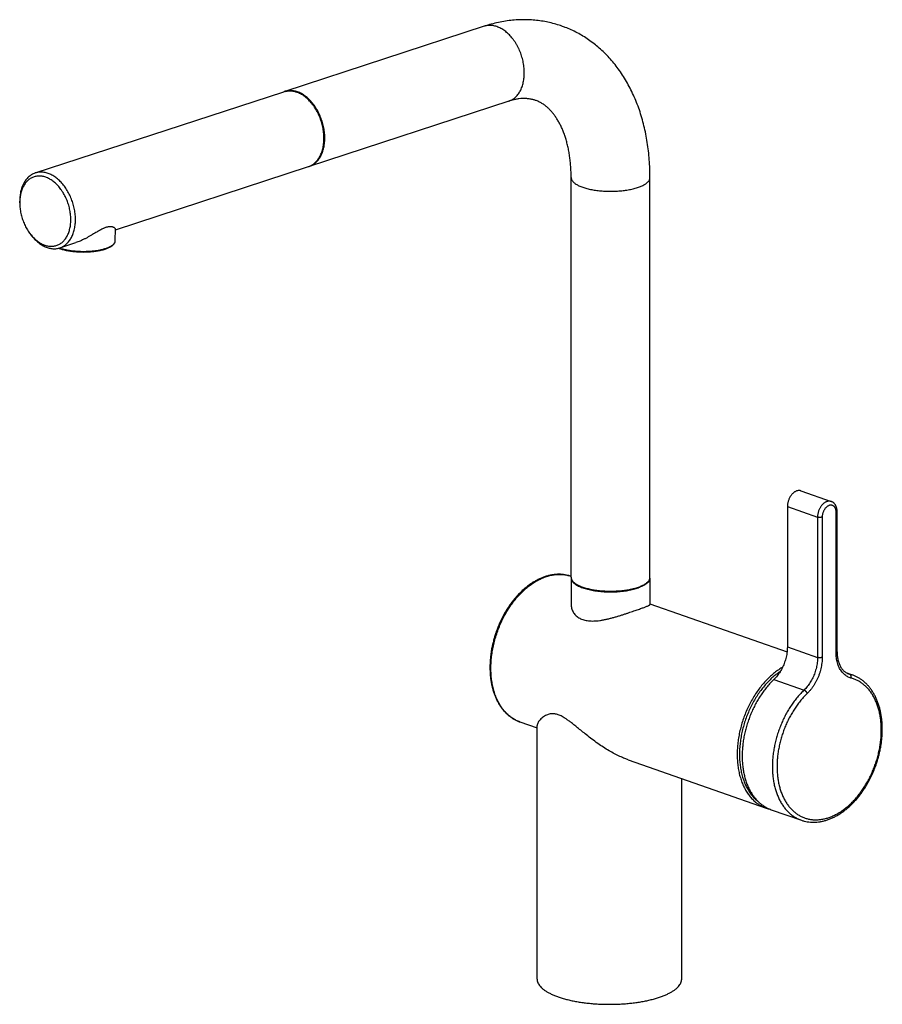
# Model space of a CAD drawing. Header units: millimetres. Extents: x 96 to 746, y 66 to 771.
# Tile 1 of 3: x 96 to 359, y 66 to 366. Entities that reach past the tile are written whole.
import ezdxf

# ---------------------------------------------------------------- set-up
doc = ezdxf.new("R2010")
doc.units = ezdxf.units.MM
doc.header["$LTSCALE"] = 65.395
doc.layers.get('0').update_dxf_attribs({"linetype": 'CONTINUOUS'})

msp = doc.modelspace()

# ---------------------------------------------------------------- linework, layer by layer
at = {"color": 7, "linetype": 'Continuous'}
for p, q in [((237.77, 363.81), (177.05, 343.95)), ((101.15, 319.12), (176.8, 343.87)), ((245.23, 341), (184.51, 321.14)), ((125.54, 301.85), (184.26, 321.06)), ((264.24, 195.97), (264.24, 317.74)), ((288.24, 195.97), (288.24, 317.74)), ((96.4, 310.02), (96.4, 310.49)), ((99.4, 300.84), (99.67, 300.47)), ((125.5, 298.51), (125.55, 302.01)), ((108.61, 296.31), (113.48, 297.9)), ((334.2, 222.29), (343.39, 219.07)), ((330.05, 217.53), (330.05, 174.8)), ((345.19, 173.31), (345.19, 216.04)), ((264.21, 196.28), (264.24, 196.27)), ((264.24, 195.73), (264.24, 187.69)), ((288.24, 195.73), (288.24, 187.69)), ((288.24, 187.86), (329.96, 173.25)), ((348.11, 166.84), (349.82, 166.24)), ((248.67, 151.92), (253.89, 150.1)), ((253.89, 73.62), (253.89, 150.79)), ((281.59, 140.39), (323.63, 125.67)), ((297.89, 73.62), (297.89, 134.69)), ((325.13, 125.2), (334.32, 121.98))]:
    msp.add_line(p, q, dxfattribs=at)
at = {"color": 9, "linetype": 'Continuous'}
for p, q in [((330.05, 217.53), (339.24, 214.31)), ((339.24, 214.31), (339.24, 171.58)), ((340.66, 214.31), (340.66, 171.58)), ((344.9, 173.06), (344.9, 215.79)), ((330.05, 174.8), (339.24, 171.58)), ((348.37, 166.71), (349.01, 166.49)), ((325.94, 164.85), (335.13, 161.63))]:
    msp.add_line(p, q, dxfattribs=at)
at = {"color": 7, "linetype": 'Continuous'}
for centre, radius, start, end in [((178.47, 338.76), 5.37, 105.3342, 108.1104), ((178.72, 338.85), 5.36, 108.111, 109.2688), ((182.6, 326.15), 5.36, 288.1108, 290.8933), ((182.84, 326.24), 5.37, 286.8715, 288.111), ((110.08, 310.03), 13.68, 178.0972, 180.0303), ((110.49, 308.96), 13.74, 216.1976, 218.1223), ((112.43, 307.22), 11.77, 249.2682, 250.7118), ((265.73, 195.97), 1.49, 180.0379, 188.9665), ((265.72, 195.73), 1.49, 175.7983, 180.0009), ((286.75, 195.97), 1.49, 351.0335, 359.9621), ((286.75, 195.73), 1.49, 359.9991, 4.2017), ((327.14, 135.7), 10.63, 250.7061, 256.8214)]:
    msp.add_arc(centre, radius, start, end, dxfattribs=at)
at = {"color": 9, "linetype": 'Continuous'}
for centre, radius, start, end in [((124.36, 298.52), 1.14, 355.6508, 359.2725), ((112.72, 308.58), 12.98, 251.2101, 251.4994), ((260.8, 186.54), 10.31, 74.2121, 74.6699), ((260.8, 186.53), 10.32, 70.6996, 74.2116), ((350.12, 170.75), 4.4, 250.702, 255.4117), ((346.41, 156.51), 10.31, 70.7027, 75.4128)]:
    msp.add_arc(centre, radius, start, end, dxfattribs=at)
at = {"color": 7, "linetype": 'Continuous'}
for points, knots in [([(261.38, 363.88), (261.11, 363.97), (260.21, 364.27), (258.66, 364.72), (256.7, 365.17), (254.7, 365.5), (252.67, 365.72), (250.61, 365.82), (248.52, 365.8), (246.4, 365.66), (244.26, 365.39), (242.1, 364.99), (239.93, 364.47), (238.49, 364.04), (237.77, 363.81)], [0, 0, 0, 0, 0.84424, 2.844513, 4.852587, 6.872782, 8.912473, 10.970454, 13.060328, 15.173343, 17.34061, 19.537389, 21.767105, 24.033425, 24.033425, 24.033425, 24.033425]), ([(288.24, 317.74), (288.24, 318.65), (288.21, 320.46), (288.06, 323.15), (287.8, 325.81), (287.45, 328.42), (286.99, 330.98), (286.43, 333.49), (285.78, 335.93), (285.03, 338.31), (284.18, 340.61), (283.24, 342.83), (282.21, 344.97), (281.09, 347.01), (279.9, 348.96), (278.62, 350.81), (277.27, 352.56), (275.85, 354.21), (274.37, 355.75), (272.82, 357.18), (271.22, 358.5), (269.57, 359.72), (267.86, 360.83), (266.11, 361.83), (264.31, 362.72), (262.72, 363.39), (261.74, 363.75), (261.38, 363.88)], [0, 0, 0, 0, 2.719319, 5.417078, 8.091417, 10.727519, 13.322191, 15.890353, 18.431471, 20.914968, 23.364362, 25.782787, 28.163339, 30.476035, 32.756876, 35.00755, 37.223373, 39.388163, 41.526376, 43.628441, 45.709177, 47.757874, 49.791006, 51.804856, 53.809699, 55.807871, 56.960106, 56.960106, 56.960106, 56.960106]), ([(180.93, 343.83), (180.73, 343.9), (180.33, 344.02), (179.73, 344.15), (179.13, 344.22), (178.53, 344.22), (177.95, 344.17), (177.46, 344.07), (177.16, 343.99), (177.05, 343.95)], [0, 0, 0, 0, 0.632491, 1.249212, 1.850679, 2.439726, 3.02075, 3.595601, 3.949764, 3.949764, 3.949764, 3.949764]), ([(177.05, 343.94), (177.11, 343.96), (177.34, 344.02), (177.77, 344.1), (178.34, 344.14), (178.92, 344.13), (179.5, 344.06), (180.1, 343.94), (180.49, 343.82), (180.68, 343.75)], [0, 0, 0, 0, 0.171056, 0.733097, 1.301797, 1.87911, 2.467667, 3.071053, 3.68982, 3.68982, 3.68982, 3.68982]), ([(184.51, 321.14), (184.64, 321.19), (184.95, 321.33), (185.41, 321.57), (185.88, 321.9), (186.33, 322.27), (186.75, 322.7), (187.14, 323.17), (187.5, 323.69), (187.82, 324.25), (188.1, 324.84), (188.35, 325.48), (188.57, 326.15), (188.74, 326.85), (188.87, 327.58), (188.96, 328.33), (189.01, 329.1), (189.02, 329.89), (188.99, 330.69), (188.92, 331.5), (188.81, 332.31), (188.65, 333.13), (188.46, 333.94), (188.23, 334.74), (187.96, 335.54), (187.66, 336.31), (187.32, 337.07), (186.94, 337.81), (186.54, 338.52), (186.11, 339.2), (185.65, 339.85), (185.16, 340.46), (184.66, 341.04), (184.13, 341.57), (183.58, 342.06), (183.02, 342.5), (182.45, 342.89), (181.87, 343.23), (181.28, 343.52), (180.88, 343.68), (180.68, 343.75)], [0, 0, 0, 0, 0.430153, 0.994483, 1.566908, 2.149345, 2.744059, 3.354598, 3.981357, 4.625964, 5.290198, 5.972908, 6.675299, 7.397208, 8.136436, 8.893839, 9.667613, 10.455054, 11.256649, 12.069329, 12.890451, 13.719975, 14.554003, 15.39047, 16.228586, 17.064106, 17.895963, 18.722435, 19.539568, 20.347208, 21.143025, 21.923874, 22.690292, 23.439864, 24.170696, 24.88386, 25.577422, 26.251132, 26.906562, 27.542804, 27.542804, 27.542804, 27.542804]), ([(184.51, 321.14), (184.58, 321.16), (184.83, 321.25), (185.25, 321.43), (185.75, 321.72), (186.23, 322.06), (186.69, 322.45), (187.11, 322.9), (187.5, 323.4), (187.85, 323.94), (188.17, 324.53), (188.45, 325.15), (188.69, 325.82), (188.89, 326.52), (189.05, 327.24), (189.17, 328), (189.24, 328.78), (189.27, 329.58), (189.26, 330.39), (189.21, 331.21), (189.11, 332.04), (188.97, 332.88), (188.79, 333.71), (188.57, 334.53), (188.31, 335.35), (188.01, 336.15), (187.67, 336.93), (187.3, 337.69), (186.89, 338.43), (186.46, 339.13), (185.99, 339.8), (185.5, 340.43), (184.99, 341.03), (184.45, 341.58), (183.89, 342.08), (183.32, 342.54), (182.74, 342.95), (182.14, 343.3), (181.54, 343.6), (181.13, 343.76), (180.93, 343.83)], [0, 0, 0, 0, 0.217945, 0.792303, 1.37138, 1.957799, 2.556631, 3.169489, 3.79743, 4.44433, 5.110681, 5.795717, 6.501852, 7.228677, 7.973868, 8.738372, 9.521392, 10.319492, 11.132145, 11.958709, 12.795047, 13.6393, 14.491271, 15.346511, 16.202185, 17.058534, 17.911242, 18.756904, 19.596121, 20.425152, 21.240456, 22.042929, 22.829819, 23.597928, 24.348436, 25.079988, 25.790221, 26.480696, 27.15184, 27.802599, 27.802599, 27.802599, 27.802599]), ([(253.44, 341.23), (253.16, 341.33), (252.51, 341.52), (251.51, 341.71), (250.45, 341.81), (249.4, 341.81), (248.36, 341.72), (247.33, 341.56), (246.28, 341.32), (245.58, 341.11), (245.23, 341)], [0, 0, 0, 0, 0.914308, 2.008174, 3.068749, 4.108878, 5.143929, 6.187298, 7.254314, 8.362151, 8.362151, 8.362151, 8.362151]), ([(264.24, 317.74), (264.24, 318.31), (264.22, 319.43), (264.13, 321.08), (263.99, 322.69), (263.8, 324.25), (263.55, 325.76), (263.25, 327.21), (262.9, 328.6), (262.51, 329.93), (262.07, 331.2), (261.6, 332.4), (261.09, 333.53), (260.53, 334.59), (259.95, 335.59), (259.33, 336.52), (258.67, 337.38), (257.98, 338.18), (257.23, 338.92), (256.43, 339.6), (255.57, 340.21), (254.63, 340.74), (253.91, 341.06), (253.5, 341.2), (253.44, 341.23)], [0, 0, 0, 0, 1.69761, 3.353734, 4.966457, 6.536453, 8.069567, 9.553277, 10.986054, 12.371325, 13.711035, 14.999995, 16.240109, 17.43859, 18.595172, 19.711003, 20.790006, 21.842058, 22.882006, 23.926975, 24.988086, 26.062885, 27.156122, 27.348145, 27.348145, 27.348145, 27.348145]), ([(101.15, 319.12), (101.11, 319.11), (100.89, 319.04), (100.51, 318.88), (100.01, 318.61), (99.53, 318.28), (99.09, 317.91), (98.67, 317.48), (98.28, 317.01), (97.92, 316.5), (97.6, 315.94), (97.31, 315.34), (97.06, 314.7), (96.85, 314.03), (96.68, 313.33), (96.55, 312.6), (96.45, 311.85), (96.41, 311.14), (96.4, 310.68), (96.4, 310.49)], [0, 0, 0, 0, 0.129248, 0.689605, 1.254697, 1.826674, 2.408966, 3.004372, 3.614131, 4.241293, 4.886054, 5.549753, 6.233143, 6.935142, 7.656928, 8.396609, 9.153709, 9.927455, 10.523965, 10.523965, 10.523965, 10.523965]), ([(104.31, 317.84), (104.13, 317.9), (103.76, 318.01), (103.21, 318.13), (102.66, 318.19), (102.12, 318.19), (101.59, 318.15), (101.07, 318.04), (100.56, 317.88), (100.08, 317.67), (99.62, 317.41), (99.18, 317.1), (98.76, 316.73), (98.38, 316.33), (98.02, 315.87), (97.7, 315.37), (97.41, 314.84), (97.15, 314.26), (96.93, 313.65), (96.74, 313.01), (96.6, 312.34), (96.49, 311.65), (96.43, 311.03), (96.41, 310.64), (96.41, 310.49)], [0, 0, 0, 0, 0.579974, 1.144957, 1.696072, 2.236761, 2.768672, 3.29562, 3.820587, 4.346408, 4.877295, 5.415218, 5.963956, 6.52548, 7.101538, 7.694603, 8.304599, 8.933455, 9.58067, 10.246139, 10.930155, 11.63065, 12.348062, 12.805648, 12.805648, 12.805648, 12.805648]), ([(105.03, 319.01), (104.84, 319.08), (104.45, 319.2), (103.86, 319.32), (103.27, 319.39), (102.69, 319.4), (102.12, 319.35), (101.61, 319.26), (101.29, 319.17), (101.15, 319.12)], [0, 0, 0, 0, 0.618819, 1.222006, 1.810579, 2.388119, 2.956321, 3.518804, 3.949843, 3.949843, 3.949843, 3.949843]), ([(108.61, 296.31), (108.66, 296.33), (108.87, 296.4), (109.26, 296.56), (109.76, 296.83), (110.23, 297.15), (110.68, 297.53), (111.1, 297.95), (111.49, 298.43), (111.85, 298.94), (112.17, 299.5), (112.46, 300.1), (112.71, 300.74), (112.92, 301.41), (113.09, 302.11), (113.22, 302.84), (113.31, 303.59), (113.37, 304.36), (113.38, 305.15), (113.34, 305.95), (113.27, 306.76), (113.16, 307.57), (113.01, 308.38), (112.81, 309.2), (112.58, 310), (112.31, 310.79), (112.01, 311.57), (111.67, 312.33), (111.3, 313.07), (110.89, 313.78), (110.46, 314.46), (110, 315.11), (109.51, 315.72), (109.01, 316.29), (108.48, 316.83), (107.93, 317.31), (107.37, 317.75), (106.8, 318.15), (106.22, 318.49), (105.63, 318.78), (105.23, 318.94), (105.03, 319.01)], [0, 0, 0, 0, 0.129248, 0.689605, 1.254697, 1.826674, 2.408966, 3.004372, 3.614131, 4.241293, 4.886054, 5.549753, 6.233143, 6.935142, 7.656928, 8.396609, 9.153709, 9.927455, 10.715091, 11.516659, 12.329014, 13.150637, 13.980025, 14.813584, 15.650884, 16.488334, 17.324046, 18.156446, 18.981864, 19.799944, 20.607389, 21.40258, 22.184482, 22.950103, 23.699723, 24.431128, 25.143656, 25.83749, 26.511212, 27.166424, 27.802759, 27.802759, 27.802759, 27.802759]), ([(104.04, 297.14), (104.22, 297.07), (104.59, 296.96), (105.14, 296.85), (105.69, 296.79), (106.24, 296.78), (106.77, 296.83), (107.29, 296.93), (107.79, 297.09), (108.27, 297.3), (108.74, 297.56), (109.18, 297.88), (109.59, 298.24), (109.98, 298.65), (110.33, 299.1), (110.66, 299.6), (110.95, 300.14), (111.21, 300.71), (111.43, 301.32), (111.61, 301.96), (111.76, 302.63), (111.86, 303.32), (111.93, 304.04), (111.96, 304.77), (111.95, 305.51), (111.9, 306.27), (111.81, 307.03), (111.68, 307.79), (111.52, 308.55), (111.31, 309.31), (111.07, 310.06), (110.8, 310.79), (110.49, 311.51), (110.15, 312.21), (109.78, 312.88), (109.38, 313.53), (108.95, 314.14), (108.5, 314.72), (108.03, 315.27), (107.54, 315.77), (107.03, 316.23), (106.51, 316.65), (105.97, 317.02), (105.43, 317.35), (104.88, 317.62), (104.5, 317.77), (104.31, 317.84)], [0, 0, 0, 0, 0.579974, 1.144957, 1.696072, 2.236761, 2.768672, 3.29562, 3.820587, 4.346408, 4.877295, 5.415218, 5.963956, 6.52548, 7.101538, 7.694603, 8.304599, 8.933455, 9.58067, 10.246139, 10.930155, 11.63065, 12.348062, 13.079935, 13.825158, 14.58247, 15.348776, 16.123726, 16.903784, 17.687649, 18.473157, 19.257087, 20.038826, 20.81462, 21.583545, 22.343226, 23.091105, 23.826794, 24.547188, 25.252241, 25.940196, 26.609909, 27.261833, 27.89449, 28.509329, 29.106079, 29.106079, 29.106079, 29.106079]), ([(96.4, 310.02), (96.4, 309.84), (96.41, 309.4), (96.45, 308.71), (96.54, 307.95), (96.67, 307.18), (96.84, 306.42), (97.04, 305.66), (97.28, 304.92), (97.55, 304.18), (97.86, 303.46), (98.2, 302.77), (98.57, 302.09), (98.97, 301.45), (99.26, 301.04), (99.4, 300.84)], [0, 0, 0, 0, 0.557916, 1.315228, 2.081534, 2.856484, 3.636542, 4.420407, 5.205915, 5.989845, 6.771584, 7.547378, 8.316303, 9.075984, 9.812544, 9.812544, 9.812544, 9.812544]), ([(99.67, 300.47), (99.71, 300.42), (99.9, 300.17), (100.25, 299.72), (100.76, 299.14), (101.29, 298.61), (101.83, 298.12), (102.39, 297.68), (102.97, 297.29), (103.55, 296.95), (104.14, 296.66), (104.54, 296.5), (104.74, 296.43)], [0, 0, 0, 0, 0.1741, 0.956002, 1.721623, 2.471244, 3.202648, 3.915177, 4.60901, 5.282732, 5.937944, 6.574241, 6.574241, 6.574241, 6.574241]), ([(99.68, 300.48), (99.74, 300.4), (99.95, 300.14), (100.32, 299.71), (100.81, 299.2), (101.32, 298.74), (101.85, 298.32), (102.38, 297.95), (102.93, 297.63), (103.48, 297.35), (103.85, 297.2), (104.04, 297.14)], [0, 0, 0, 0, 0.285519, 1.005913, 1.710966, 2.398921, 3.068634, 3.720558, 4.353215, 4.968054, 5.564804, 5.564804, 5.564804, 5.564804]), ([(125.55, 302.01), (125.55, 302.05), (125.52, 302.14), (125.43, 302.27), (125.29, 302.4), (125.1, 302.52), (124.87, 302.62), (124.61, 302.7), (124.34, 302.75), (124.05, 302.77), (123.75, 302.76), (123.45, 302.73), (123.14, 302.67), (122.81, 302.58), (122.48, 302.47), (122.12, 302.33), (121.74, 302.16), (121.33, 301.96), (120.88, 301.72), (120.38, 301.44), (119.82, 301.12), (119.21, 300.76), (118.55, 300.36), (117.83, 299.94), (117.09, 299.52), (116.32, 299.11), (115.56, 298.74), (114.82, 298.4), (114.13, 298.13), (113.68, 297.97), (113.47, 297.9)], [0, 0, 0, 0, 0.115219, 0.268909, 0.461486, 0.68905, 0.942046, 1.213076, 1.495692, 1.785364, 2.080972, 2.384271, 2.699913, 3.031798, 3.38406, 3.763827, 4.176972, 4.631152, 5.138039, 5.708048, 6.348588, 7.060651, 7.839938, 8.676791, 9.543715, 10.412715, 11.264419, 12.083688, 12.863437, 13.506727, 13.506727, 13.506727, 13.506727]), ([(108.54, 296.11), (108.72, 296.05), (109.09, 295.93), (109.67, 295.77), (110.28, 295.62), (110.91, 295.49), (111.56, 295.37), (112.24, 295.28), (112.93, 295.2), (113.64, 295.13), (114.35, 295.09), (115.08, 295.06), (115.8, 295.05), (116.52, 295.06), (117.24, 295.08), (117.95, 295.13), (118.64, 295.19), (119.32, 295.27), (119.98, 295.36), (120.62, 295.48), (121.23, 295.61), (121.81, 295.75), (122.36, 295.91), (122.87, 296.09), (123.35, 296.28), (123.78, 296.49), (124.18, 296.71), (124.53, 296.94), (124.83, 297.19), (125.07, 297.44), (125.26, 297.71), (125.4, 297.97), (125.48, 298.24), (125.5, 298.42), (125.5, 298.51)], [0, 0, 0, 0, 0.571427, 1.170138, 1.793904, 2.44032, 3.106952, 3.790946, 4.489369, 5.199174, 5.91722, 6.640238, 7.364947, 8.088064, 8.806292, 9.51638, 10.215182, 10.899642, 11.56678, 12.213817, 12.838243, 13.437753, 14.010252, 14.553975, 15.067702, 15.550511, 16.001806, 16.420976, 16.807879, 17.162159, 17.484789, 17.779008, 18.053944, 18.317657, 18.317657, 18.317657, 18.317657]), ([(104.74, 296.43), (104.93, 296.36), (105.32, 296.24), (105.91, 296.12), (106.5, 296.05), (107.08, 296.04), (107.65, 296.08), (108.16, 296.18), (108.48, 296.27), (108.61, 296.31)], [0, 0, 0, 0, 0.618859, 1.222046, 1.810619, 2.388159, 2.956361, 3.518845, 3.949883, 3.949883, 3.949883, 3.949883]), ([(334.2, 222.29), (334.11, 222.32), (333.92, 222.37), (333.63, 222.4), (333.33, 222.38), (333.03, 222.32), (332.72, 222.21), (332.41, 222.06), (332.11, 221.86), (331.82, 221.63), (331.55, 221.36), (331.28, 221.06), (331.04, 220.73), (330.82, 220.38), (330.62, 220), (330.45, 219.6), (330.31, 219.19), (330.19, 218.78), (330.11, 218.36), (330.06, 217.94), (330.05, 217.66), (330.05, 217.53)], [0, 0, 0, 0, 0.284522, 0.576096, 0.875522, 1.186716, 1.510777, 1.850756, 2.205936, 2.576987, 2.963177, 3.36206, 3.77356, 4.193562, 4.621203, 5.053002, 5.485737, 5.917946, 6.344903, 6.765918, 7.177026, 7.177026, 7.177026, 7.177026]), ([(345.19, 216.04), (345.19, 216.15), (345.18, 216.38), (345.15, 216.71), (345.09, 217.02), (345, 217.33), (344.89, 217.61), (344.76, 217.88), (344.61, 218.13), (344.44, 218.35), (344.26, 218.54), (344.06, 218.71), (343.85, 218.86), (343.63, 218.98), (343.47, 219.05), (343.39, 219.07)], [0, 0, 0, 0, 0.33737, 0.667918, 0.991508, 1.307543, 1.613888, 1.90998, 2.196535, 2.473616, 2.741151, 3.002557, 3.258315, 3.510856, 3.762061, 3.762061, 3.762061, 3.762061]), ([(264.21, 196.28), (263.92, 196.38), (263.33, 196.56), (262.42, 196.75), (261.48, 196.87), (260.53, 196.91), (259.56, 196.87), (258.58, 196.76), (257.6, 196.57), (256.6, 196.3), (255.61, 195.95), (254.62, 195.52), (253.63, 195.02), (252.65, 194.45), (251.69, 193.81), (250.74, 193.09), (249.82, 192.32), (248.92, 191.48), (248.04, 190.58), (247.2, 189.62), (246.38, 188.61), (245.61, 187.56), (244.86, 186.45), (244.16, 185.31), (243.51, 184.13), (242.89, 182.91), (242.33, 181.67), (241.81, 180.4), (241.34, 179.11), (240.92, 177.8), (240.55, 176.48), (240.24, 175.15), (239.98, 173.81), (239.78, 172.48), (239.64, 171.16), (239.55, 169.84), (239.53, 168.96), (239.53, 168.53)], [0, 0, 0, 0, 0.92276, 1.851751, 2.78981, 3.739755, 4.706711, 5.691125, 6.695387, 7.721785, 8.776061, 9.855453, 10.96028, 12.090872, 13.250098, 14.434045, 15.64196, 16.873542, 18.129214, 19.405183, 20.699853, 22.012299, 23.341079, 24.682884, 26.035598, 27.397581, 28.766455, 30.13944, 31.514187, 32.88822, 34.259223, 35.624883, 36.982889, 38.329863, 39.664621, 40.985335, 42.290119, 42.290119, 42.290119, 42.290119]), ([(264.24, 195.73), (264.24, 195.68), (264.25, 195.5), (264.32, 195.2), (264.49, 194.86), (264.74, 194.52), (265.07, 194.19), (265.47, 193.87), (265.94, 193.57), (266.49, 193.28), (267.1, 193.01), (267.77, 192.75), (268.5, 192.52), (269.28, 192.31), (270.11, 192.12), (270.98, 191.95), (271.89, 191.81), (272.82, 191.7), (273.78, 191.62), (274.76, 191.56), (275.74, 191.53), (276.73, 191.53), (277.72, 191.56), (278.7, 191.62), (279.66, 191.7), (280.59, 191.81), (281.5, 191.95), (282.37, 192.12), (283.2, 192.31), (283.98, 192.52), (284.48, 192.68), (284.72, 192.76)], [0, 0, 0, 0, 0.173967, 0.529673, 0.909176, 1.324688, 1.784721, 2.294524, 2.856787, 3.472268, 4.140268, 4.858962, 5.625635, 6.436859, 7.288616, 8.176404, 9.095322, 10.040138, 11.005362, 11.985304, 12.974132, 13.965931, 14.954759, 15.934701, 16.899925, 17.844741, 18.763658, 19.651447, 20.503204, 21.314428, 22.081101, 22.081101, 22.081101, 22.081101]), ([(264.26, 195.74), (264.26, 195.71), (264.28, 195.59), (264.36, 195.36), (264.51, 195.06), (264.73, 194.77), (265, 194.49), (265.33, 194.21), (265.72, 193.94), (266.15, 193.69), (266.64, 193.44), (267.18, 193.21), (267.56, 193.07), (267.75, 193)], [0, 0, 0, 0, 0.069711, 0.381353, 0.713584, 1.073555, 1.465819, 1.895147, 2.363529, 2.870668, 3.417745, 4.00436, 4.627686, 4.627686, 4.627686, 4.627686]), ([(267.75, 193), (267.96, 192.92), (268.39, 192.79), (269.06, 192.6), (269.76, 192.43), (270.5, 192.27), (271.26, 192.14), (272.05, 192.03), (272.86, 191.93), (273.69, 191.86), (274.53, 191.81), (275.38, 191.77), (276.24, 191.76), (277.09, 191.77), (277.95, 191.81), (278.79, 191.86), (279.62, 191.93), (280.43, 192.03), (281.22, 192.14), (281.98, 192.27), (282.72, 192.43), (283.42, 192.6), (284.09, 192.79), (284.72, 192.99), (285.3, 193.21), (285.84, 193.44), (286.33, 193.69), (286.76, 193.94), (287.15, 194.21), (287.48, 194.49), (287.75, 194.77), (287.97, 195.06), (288.12, 195.36), (288.2, 195.59), (288.22, 195.71), (288.22, 195.74)], [0, 0, 0, 0, 0.659084, 1.352783, 2.076823, 2.828612, 3.606987, 4.406812, 5.224209, 6.058175, 6.903216, 7.754512, 8.611184, 9.467856, 10.319152, 11.164194, 11.998159, 12.815556, 13.615381, 14.393756, 15.145545, 15.869585, 16.563285, 17.222369, 17.845695, 18.43231, 18.979387, 19.486526, 19.954908, 20.384236, 20.7765, 21.136471, 21.468702, 21.780344, 21.850055, 21.850055, 21.850055, 21.850055]), ([(288.24, 195.73), (288.24, 195.68), (288.23, 195.5), (288.16, 195.2), (287.99, 194.86), (287.74, 194.52), (287.41, 194.19), (287.01, 193.87), (286.54, 193.57), (285.99, 193.28), (285.38, 193.01), (284.95, 192.84), (284.72, 192.76)], [0, 0, 0, 0, 0.173967, 0.529673, 0.909176, 1.324688, 1.784721, 2.294524, 2.856787, 3.472268, 4.140268, 4.858962, 4.858962, 4.858962, 4.858962]), ([(264.24, 187.69), (264.24, 187.64), (264.24, 187.37), (264.3, 186.9), (264.45, 186.29), (264.68, 185.71), (264.99, 185.17), (265.37, 184.67), (265.81, 184.23), (266.3, 183.84), (266.85, 183.5), (267.44, 183.23), (268.09, 183), (268.78, 182.83), (269.52, 182.72), (270.31, 182.66), (271.15, 182.66), (272.04, 182.71), (272.98, 182.82), (273.95, 182.98), (274.95, 183.18), (275.96, 183.42), (276.98, 183.68), (277.98, 183.97), (278.97, 184.27), (279.92, 184.57), (280.83, 184.87), (281.7, 185.16), (282.52, 185.44), (283.3, 185.71), (284.03, 185.96), (284.5, 186.13), (284.72, 186.21)], [0, 0, 0, 0, 0.171521, 0.793594, 1.418513, 2.04271, 2.665144, 3.28586, 3.907352, 4.533917, 5.170321, 5.824194, 6.500942, 7.209616, 7.955499, 8.746251, 9.585844, 10.477029, 11.419205, 12.406833, 13.431013, 14.476806, 15.532566, 16.582147, 17.612169, 18.613222, 19.575918, 20.493076, 21.364924, 22.187602, 22.960619, 23.680176, 23.680176, 23.680176, 23.680176]), ([(284.72, 186.21), (284.93, 186.28), (285.34, 186.42), (285.91, 186.62), (286.44, 186.81), (286.9, 186.98), (287.3, 187.13), (287.64, 187.27), (287.9, 187.39), (288.09, 187.5), (288.21, 187.6), (288.24, 187.67), (288.24, 187.69)], [0, 0, 0, 0, 0.666422, 1.27935, 1.834422, 2.329619, 2.760736, 3.12539, 3.418547, 3.637222, 3.784416, 3.858119, 3.858119, 3.858119, 3.858119]), ([(330.05, 174.8), (330.05, 174.54), (330.03, 174.02), (329.96, 173.24), (329.85, 172.45), (329.69, 171.67), (329.48, 170.88), (329.23, 170.11), (328.94, 169.35), (328.61, 168.61), (328.25, 167.9), (327.85, 167.21), (327.41, 166.56), (326.95, 165.95), (326.46, 165.37), (326.12, 165.02), (325.94, 164.85)], [0, 0, 0, 0, 0.769421, 1.553952, 2.34858, 3.152797, 3.963472, 4.775541, 5.588884, 6.399147, 7.202047, 7.997567, 8.780914, 9.549318, 10.302628, 11.036479, 11.036479, 11.036479, 11.036479]), ([(345.19, 173.31), (345.19, 173.09), (345.2, 172.66), (345.25, 172.03), (345.34, 171.42), (345.46, 170.83), (345.6, 170.27), (345.78, 169.74), (345.99, 169.24), (346.23, 168.77), (346.5, 168.34), (346.79, 167.94), (347.11, 167.58), (347.46, 167.27), (347.84, 166.99), (348.24, 166.77), (348.52, 166.65), (348.67, 166.6)], [0, 0, 0, 0, 0.651809, 1.287235, 1.905492, 2.505011, 3.084973, 3.645811, 4.186898, 4.710219, 5.216163, 5.707248, 6.186102, 6.655547, 7.119398, 7.579353, 8.038697, 8.038697, 8.038697, 8.038697]), ([(239.53, 168.53), (239.53, 168.11), (239.55, 167.27), (239.63, 166.03), (239.77, 164.82), (239.97, 163.63), (240.22, 162.48), (240.52, 161.37), (240.88, 160.3), (241.29, 159.27), (241.75, 158.3), (242.26, 157.38), (242.82, 156.51), (243.42, 155.71), (244.06, 154.96), (244.75, 154.29), (245.47, 153.67), (246.22, 153.13), (247.01, 152.65), (247.83, 152.24), (248.39, 152.02), (248.67, 151.92)], [0, 0, 0, 0, 1.263206, 2.507279, 3.729445, 4.930002, 6.10662, 7.259762, 8.387414, 9.490356, 10.567419, 11.619714, 12.647129, 13.651137, 14.633017, 15.594636, 16.538765, 17.467774, 18.385805, 19.295799, 20.201832, 20.201832, 20.201832, 20.201832]), ([(334.32, 121.98), (334.61, 121.88), (335.21, 121.7), (336.13, 121.5), (337.07, 121.39), (338.04, 121.35), (339.01, 121.39), (340, 121.51), (341, 121.71), (342.01, 121.99), (343.01, 122.35), (344.01, 122.79), (345.01, 123.31), (345.99, 123.9), (346.97, 124.56), (347.92, 125.29), (348.85, 126.08), (349.76, 126.94), (350.63, 127.86), (351.48, 128.84), (352.29, 129.87), (353.07, 130.95), (353.81, 132.08), (354.5, 133.24), (355.16, 134.45), (355.76, 135.68), (356.32, 136.95), (356.83, 138.24), (357.29, 139.55), (357.69, 140.88), (358.05, 142.21), (358.34, 143.56), (358.58, 144.91), (358.76, 146.25), (358.88, 147.59), (358.95, 148.91), (358.95, 150.22), (358.9, 151.51), (358.78, 152.78), (358.61, 154.01), (358.38, 155.21), (358.09, 156.37), (357.74, 157.49), (357.34, 158.56), (356.88, 159.58), (356.37, 160.54), (355.81, 161.45), (355.2, 162.29), (354.55, 163.07), (353.85, 163.78), (353.12, 164.42), (352.34, 164.99), (351.53, 165.49), (350.7, 165.91), (350.12, 166.14), (349.82, 166.24)], [0, 0, 0, 0, 0.932754, 1.870961, 2.817926, 3.778423, 4.754309, 5.748628, 6.76673, 7.808189, 8.874062, 9.968313, 11.088558, 12.234823, 13.409658, 14.609632, 15.834199, 17.084206, 18.356115, 19.648867, 20.961904, 22.291825, 23.637091, 24.99608, 26.365651, 27.743796, 29.128255, 30.51621, 31.905217, 33.292821, 34.676578, 36.053648, 37.421837, 38.779117, 40.122305, 41.449908, 42.760346, 44.05017, 45.318995, 46.565718, 47.786752, 48.98315, 50.154325, 51.296827, 52.413408, 53.504025, 54.566473, 55.604723, 56.619877, 57.611626, 58.585333, 59.544074, 60.489754, 61.42718, 62.359708, 62.359708, 62.359708, 62.359708]), ([(325.94, 164.85), (325.58, 164.51), (324.88, 163.79), (323.88, 162.65), (322.92, 161.43), (322.02, 160.15), (321.16, 158.8), (320.37, 157.39), (319.63, 155.94), (318.97, 154.44), (318.37, 152.91), (317.84, 151.35), (317.38, 149.77), (317, 148.18), (316.7, 146.58), (316.48, 144.99), (316.34, 143.41), (316.29, 141.85), (316.31, 140.31), (316.41, 138.82), (316.6, 137.36), (316.87, 135.95), (317.21, 134.59), (317.63, 133.3), (318.13, 132.08), (318.7, 130.93), (319.35, 129.87), (320.05, 128.89), (320.83, 128), (321.66, 127.2), (322.55, 126.51), (323.49, 125.92), (324.36, 125.49), (324.91, 125.27), (325.13, 125.2)], [0, 0, 0, 0, 1.484669, 3.00268, 4.549395, 6.123993, 7.719982, 9.336156, 10.966168, 12.606818, 14.253703, 15.900842, 17.546078, 19.182011, 20.807139, 22.414696, 24.002211, 25.565389, 27.099791, 28.604186, 30.073362, 31.507765, 32.903357, 34.260881, 35.579223, 36.858489, 38.10128, 39.307908, 40.483659, 41.630512, 42.755047, 43.861972, 44.95762, 45.64892, 45.64892, 45.64892, 45.64892]), ([(281.6, 140.39), (281.27, 140.51), (280.41, 140.83), (279.02, 141.42), (277.42, 142.22), (275.75, 143.15), (274.04, 144.21), (272.3, 145.39), (270.57, 146.66), (268.96, 147.92), (267.51, 149.08), (266.26, 150.11), (265.15, 151.01), (264.17, 151.78), (263.3, 152.43), (262.53, 152.97), (261.84, 153.4), (261.21, 153.74), (260.63, 154), (260.07, 154.2), (259.53, 154.33), (258.99, 154.41), (258.43, 154.42), (257.86, 154.36), (257.28, 154.22), (256.7, 153.99), (256.12, 153.69), (255.55, 153.3), (255.02, 152.84), (254.54, 152.32), (254.18, 151.79), (253.95, 151.29), (253.89, 150.95), (253.89, 150.8), (253.89, 150.79)], [0, 0, 0, 0, 1.06541, 2.736753, 4.5272, 6.437803, 8.457242, 10.572119, 12.758105, 14.876199, 16.716688, 18.325889, 19.745978, 20.987901, 22.066046, 23.00039, 23.808936, 24.514489, 25.143907, 25.721647, 26.273324, 26.816765, 27.367516, 27.935933, 28.528788, 29.152497, 29.807693, 30.489565, 31.199682, 31.929047, 32.585281, 33.128204, 33.570112, 33.592584, 33.592584, 33.592584, 33.592584]), ([(253.89, 73.62), (253.89, 73.53), (253.9, 73.23), (254.01, 72.74), (254.26, 72.17), (254.64, 71.6), (255.13, 71.05), (255.73, 70.51), (256.45, 70), (257.28, 69.5), (258.2, 69.03), (259.23, 68.58), (260.35, 68.16), (261.55, 67.77), (262.84, 67.41), (264.2, 67.09), (265.62, 66.8), (267.1, 66.55), (268.63, 66.34), (270.2, 66.17), (271.8, 66.04), (273.43, 65.96), (275.06, 65.92), (276.71, 65.92), (278.35, 65.96), (279.97, 66.04), (281.57, 66.17), (283.14, 66.34), (284.67, 66.55), (286.15, 66.8), (287.57, 67.09), (288.93, 67.41), (290.22, 67.77), (291.04, 68.04), (291.44, 68.17)], [0, 0, 0, 0, 0.288579, 0.875967, 1.496408, 2.166713, 2.900586, 3.705966, 4.588772, 5.550721, 6.592746, 7.712977, 8.909082, 10.177207, 11.512592, 12.910313, 14.363693, 15.867217, 17.412739, 18.99442, 20.603056, 22.232642, 23.873333, 25.519053, 27.159743, 28.789329, 30.397965, 31.979646, 33.525168, 35.028693, 36.482072, 37.879794, 39.215178, 40.483304, 40.483304, 40.483304, 40.483304]), ([(291.44, 68.17), (291.82, 68.31), (292.54, 68.58), (293.57, 69.03), (294.5, 69.5), (295.32, 70), (296.04, 70.51), (296.65, 71.05), (297.14, 71.6), (297.51, 72.17), (297.76, 72.74), (297.87, 73.23), (297.89, 73.53), (297.89, 73.62)], [0, 0, 0, 0, 1.196105, 2.316336, 3.358361, 4.32031, 5.203116, 6.008495, 6.742369, 7.412673, 8.033115, 8.620503, 8.909082, 8.909082, 8.909082, 8.909082])]:
    msp.add_open_spline(points, degree=3, knots=knots, dxfattribs=at)
at = {"color": 9, "linetype": 'Continuous'}
for points, knots in [([(241.65, 363.69), (241.45, 363.76), (241.05, 363.89), (240.45, 364.01), (239.85, 364.08), (239.26, 364.08), (238.68, 364.03), (238.18, 363.93), (237.88, 363.85), (237.77, 363.81)], [0, 0, 0, 0, 0.632817, 1.248958, 1.850524, 2.440075, 3.020582, 3.595345, 3.949783, 3.949783, 3.949783, 3.949783]), ([(245.23, 341), (245.3, 341.02), (245.55, 341.11), (245.97, 341.29), (246.48, 341.58), (246.96, 341.92), (247.41, 342.32), (247.83, 342.76), (248.22, 343.26), (248.57, 343.8), (248.89, 344.39), (249.17, 345.01), (249.41, 345.68), (249.61, 346.38), (249.77, 347.11), (249.89, 347.86), (249.96, 348.64), (249.99, 349.44), (249.98, 350.25), (249.93, 351.07), (249.83, 351.9), (249.69, 352.74), (249.51, 353.57), (249.29, 354.39), (249.03, 355.21), (248.73, 356.01), (248.39, 356.79), (248.02, 357.55), (247.61, 358.29), (247.18, 358.99), (246.71, 359.66), (246.22, 360.3), (245.71, 360.89), (245.17, 361.44), (244.62, 361.95), (244.04, 362.4), (243.46, 362.81), (242.87, 363.16), (242.26, 363.46), (241.85, 363.62), (241.65, 363.69)], [0, 0, 0, 0, 0.21829, 0.792199, 1.371032, 1.958151, 2.556613, 3.169082, 3.797772, 4.444409, 5.110235, 5.79601, 6.502042, 7.22822, 7.974046, 8.738677, 9.520961, 10.319473, 11.132555, 11.958344, 12.79481, 13.639788, 14.491005, 15.34611, 16.202709, 17.058388, 17.910743, 18.757413, 19.596103, 20.424619, 21.240896, 22.043029, 22.829308, 23.598249, 24.348633, 25.079539, 25.790385, 26.480962, 27.151477, 27.802581, 27.802581, 27.802581, 27.802581]), ([(264.24, 317.74), (264.24, 317.64), (264.26, 317.44), (264.36, 317.14), (264.51, 316.84), (264.73, 316.55), (265, 316.26), (265.33, 315.98), (265.72, 315.72), (266.15, 315.46), (266.64, 315.21), (267.18, 314.98), (267.56, 314.84), (267.75, 314.77)], [0, 0, 0, 0, 0.301357, 0.61337, 0.945472, 1.305154, 1.697838, 2.127114, 2.595075, 3.102642, 3.649818, 4.235881, 4.859523, 4.859523, 4.859523, 4.859523]), ([(267.75, 314.77), (267.96, 314.7), (268.39, 314.56), (269.06, 314.37), (269.76, 314.2), (270.5, 314.05), (271.26, 313.92), (272.05, 313.8), (272.86, 313.71), (273.69, 313.63), (274.53, 313.58), (275.38, 313.55), (276.24, 313.54), (277.09, 313.55), (277.95, 313.58), (278.79, 313.63), (279.62, 313.71), (280.43, 313.8), (281.22, 313.92), (281.98, 314.05), (282.72, 314.2), (283.42, 314.37), (284.09, 314.56), (284.72, 314.76), (285.3, 314.98), (285.84, 315.21), (286.33, 315.46), (286.76, 315.72), (287.15, 315.98), (287.48, 316.26), (287.75, 316.55), (287.97, 316.84), (288.12, 317.14), (288.22, 317.44), (288.24, 317.64), (288.24, 317.74)], [0, 0, 0, 0, 0.659437, 1.352487, 2.076631, 2.829069, 3.606757, 4.406451, 5.224733, 6.058049, 6.902736, 7.755047, 8.611184, 9.467321, 10.319633, 11.164319, 11.997636, 12.815918, 13.615611, 14.3933, 15.145737, 15.869882, 16.562931, 17.222369, 17.846011, 18.432073, 18.979249, 19.486817, 19.954778, 20.384053, 20.776738, 21.136419, 21.468521, 21.780535, 22.081892, 22.081892, 22.081892, 22.081892]), ([(108.6, 296.27), (108.72, 296.23), (109.03, 296.13), (109.54, 295.98), (110.14, 295.84), (110.77, 295.71), (111.43, 295.59), (112.1, 295.49), (112.8, 295.41), (113.51, 295.34), (114.23, 295.29), (114.95, 295.26), (115.68, 295.25), (116.41, 295.25), (117.13, 295.28), (117.85, 295.32), (118.55, 295.37), (119.24, 295.45), (119.9, 295.54), (120.55, 295.65), (121.16, 295.78), (121.75, 295.92), (122.3, 296.07), (122.82, 296.24), (123.29, 296.42), (123.73, 296.61), (124.12, 296.82), (124.47, 297.03), (124.77, 297.25), (125.02, 297.48), (125.22, 297.72), (125.37, 297.96), (125.46, 298.2), (125.49, 298.36), (125.5, 298.43)], [0, 0, 0, 0, 0.384441, 0.976717, 1.596168, 2.240223, 2.906099, 3.590834, 4.291319, 5.004322, 5.726522, 6.454528, 7.184907, 7.914211, 8.638996, 9.355855, 10.061436, 10.75247, 11.425799, 12.078403, 12.707427, 13.310216, 13.884353, 14.427696, 14.938438, 15.415166, 15.856955, 16.263478, 16.635178, 16.973488, 17.281133, 17.56248, 17.823858, 18.048439, 18.048439, 18.048439, 18.048439]), ([(343.39, 219.07), (343.3, 219.1), (343.12, 219.15), (342.83, 219.18), (342.52, 219.16), (342.22, 219.1), (341.91, 218.99), (341.61, 218.84), (341.31, 218.65), (341.02, 218.41), (340.74, 218.15), (340.48, 217.84), (340.23, 217.51), (340.01, 217.16), (339.81, 216.78), (339.64, 216.38), (339.5, 215.97), (339.39, 215.56), (339.3, 215.14), (339.25, 214.72), (339.24, 214.44), (339.24, 214.31)], [0, 0, 0, 0, 0.284462, 0.576024, 0.875633, 1.186496, 1.510989, 1.85061, 2.206004, 2.577046, 2.962935, 3.362304, 3.773317, 4.193769, 4.621168, 5.052827, 5.485939, 5.917656, 6.345169, 6.765788, 7.177017, 7.177017, 7.177017, 7.177017]), ([(344.9, 215.79), (344.9, 215.9), (344.89, 216.11), (344.85, 216.41), (344.78, 216.7), (344.68, 216.97), (344.56, 217.21), (344.41, 217.43), (344.24, 217.61), (344.05, 217.75), (343.84, 217.86), (343.62, 217.93), (343.39, 217.96), (343.14, 217.95), (342.9, 217.9), (342.65, 217.82), (342.4, 217.69), (342.16, 217.53), (341.93, 217.34), (341.71, 217.11), (341.5, 216.86), (341.32, 216.58), (341.15, 216.29), (341, 215.97), (340.88, 215.65), (340.78, 215.31), (340.71, 214.97), (340.67, 214.64), (340.66, 214.42), (340.66, 214.31)], [0, 0, 0, 0, 0.317455, 0.62635, 0.92391, 1.208069, 1.478123, 1.735339, 1.981729, 2.21968, 2.452414, 2.683832, 2.917951, 3.158454, 3.40843, 3.670157, 3.945042, 4.233631, 4.535697, 4.850343, 5.176203, 5.5115, 5.853884, 6.200681, 6.549742, 6.898919, 7.244629, 7.582877, 7.910083, 7.910083, 7.910083, 7.910083]), ([(344.9, 215.79), (344.93, 215.8), (344.99, 215.83), (345.07, 215.87), (345.13, 215.91), (345.17, 215.96), (345.19, 216.01), (345.19, 216.03), (345.19, 216.04)], [0, 0, 0, 0, 0.100777, 0.1886244, 0.2633163, 0.325881, 0.3793454, 0.4044519, 0.4044519, 0.4044519, 0.4044519]), ([(340.66, 214.31), (340.62, 214.3), (340.55, 214.27), (340.43, 214.25), (340.3, 214.23), (340.16, 214.21), (340.02, 214.21), (339.88, 214.21), (339.74, 214.21), (339.6, 214.23), (339.47, 214.25), (339.35, 214.27), (339.28, 214.3), (339.24, 214.31)], [0, 0, 0, 0, 0.112685, 0.235716, 0.36715, 0.504771, 0.646176, 0.788854, 0.930259, 1.06788, 1.199314, 1.322345, 1.43503, 1.43503, 1.43503, 1.43503]), ([(239.82, 168.28), (239.82, 168.88), (239.86, 170.08), (240.02, 171.9), (240.29, 173.73), (240.66, 175.56), (241.14, 177.38), (241.71, 179.18), (242.38, 180.95), (243.14, 182.67), (243.98, 184.34), (244.91, 185.95), (245.91, 187.47), (246.98, 188.91), (248.11, 190.25), (249.29, 191.49), (250.52, 192.62), (251.79, 193.63), (253.09, 194.51), (254.41, 195.26), (255.75, 195.87), (257.09, 196.35), (258.43, 196.67), (259.75, 196.85), (261.06, 196.89), (262.32, 196.77), (263.13, 196.6), (263.53, 196.49)], [0, 0, 0, 0, 1.790895, 3.614259, 5.464295, 7.334772, 9.219144, 11.110647, 13.00241, 14.887561, 16.759328, 18.611142, 20.436743, 22.230299, 23.98651, 25.700729, 27.369092, 28.988652, 30.557506, 32.07494, 33.541569, 34.959458, 36.33222, 37.66506, 38.96474, 40.239433, 41.458125, 41.458125, 41.458125, 41.458125]), ([(339.24, 171.58), (339.24, 171.32), (339.23, 170.8), (339.16, 170.02), (339.04, 169.24), (338.88, 168.45), (338.67, 167.67), (338.42, 166.89), (338.13, 166.13), (337.8, 165.39), (337.44, 164.68), (337.04, 163.99), (336.6, 163.34), (336.14, 162.73), (335.65, 162.15), (335.31, 161.8), (335.13, 161.63)], [0, 0, 0, 0, 0.769731, 1.553532, 2.348856, 3.152969, 3.962997, 4.775973, 5.588884, 6.398719, 7.202514, 7.997399, 8.780647, 9.549722, 10.302332, 11.036479, 11.036479, 11.036479, 11.036479]), ([(340.66, 171.58), (340.66, 171.3), (340.64, 170.73), (340.56, 169.87), (340.43, 169.01), (340.26, 168.14), (340.03, 167.28), (339.76, 166.42), (339.44, 165.59), (339.07, 164.77), (338.67, 163.99), (338.23, 163.23), (337.75, 162.51), (337.24, 161.84), (336.71, 161.21), (336.33, 160.82), (336.13, 160.63)], [0, 0, 0, 0, 0.841409, 1.702417, 2.578558, 3.464956, 4.357046, 5.252164, 6.147748, 7.039939, 7.924936, 8.800323, 9.663676, 10.510853, 11.337576, 12.140128, 12.140128, 12.140128, 12.140128]), ([(340.66, 171.58), (340.62, 171.56), (340.55, 171.54), (340.43, 171.51), (340.3, 171.49), (340.16, 171.48), (340.02, 171.47), (339.88, 171.47), (339.74, 171.48), (339.6, 171.49), (339.47, 171.51), (339.35, 171.54), (339.28, 171.56), (339.24, 171.58)], [0, 0, 0, 0, 0.112685, 0.235716, 0.36715, 0.504771, 0.646176, 0.788854, 0.930259, 1.06788, 1.199314, 1.322345, 1.43503, 1.43503, 1.43503, 1.43503]), ([(344.9, 173.06), (344.93, 173.07), (344.99, 173.1), (345.07, 173.14), (345.13, 173.18), (345.17, 173.23), (345.19, 173.28), (345.19, 173.3), (345.19, 173.31)], [0, 0, 0, 0, 0.100777, 0.1886244, 0.2633163, 0.325881, 0.3793454, 0.4044519, 0.4044519, 0.4044519, 0.4044519]), ([(349.42, 165.29), (349.23, 165.34), (348.86, 165.46), (348.32, 165.71), (347.8, 166.03), (347.33, 166.42), (346.88, 166.87), (346.48, 167.38), (346.11, 167.94), (345.8, 168.55), (345.52, 169.21), (345.3, 169.92), (345.12, 170.66), (344.99, 171.44), (344.92, 172.24), (344.9, 172.79), (344.9, 173.06)], [0, 0, 0, 0, 0.588959, 1.182464, 1.78417, 2.397401, 3.025268, 3.671578, 4.339537, 5.030633, 5.745536, 6.485222, 7.249975, 8.037765, 8.845387, 9.669064, 9.669064, 9.669064, 9.669064]), ([(248.67, 151.92), (248.49, 151.98), (247.92, 152.2), (246.98, 152.66), (245.91, 153.35), (244.91, 154.18), (243.98, 155.14), (243.13, 156.22), (242.37, 157.42), (241.7, 158.72), (241.13, 160.13), (240.66, 161.62), (240.28, 163.19), (240.02, 164.84), (239.86, 166.54), (239.82, 167.7), (239.82, 168.28)], [0, 0, 0, 0, 0.579324, 1.837575, 3.110738, 4.408213, 5.738275, 7.107798, 8.522108, 9.984938, 11.498469, 13.063421, 14.679179, 16.343926, 18.054785, 19.807957, 19.807957, 19.807957, 19.807957]), ([(328.57, 168.55), (328.4, 168.46), (327.79, 168.09), (326.75, 167.38), (325.48, 166.37), (324.25, 165.25), (323.06, 164.01), (321.93, 162.66), (320.86, 161.22), (319.86, 159.7), (318.94, 158.09), (318.09, 156.42), (317.33, 154.7), (316.66, 152.93), (316.09, 151.13), (315.62, 149.31), (315.24, 147.48), (314.98, 145.65), (314.81, 143.83), (314.78, 142.63), (314.78, 142.03)], [0, 0, 0, 0, 0.586153, 2.155009, 3.77457, 5.442935, 7.157156, 8.913369, 10.706927, 12.532531, 14.384346, 16.256115, 18.141269, 20.033033, 21.924539, 23.808913, 25.679387, 27.529414, 29.352771, 31.143656, 31.143656, 31.143656, 31.143656]), ([(327.89, 167.31), (327.67, 167.15), (327.01, 166.69), (325.96, 165.85), (324.75, 164.75), (323.59, 163.54), (322.49, 162.22), (321.44, 160.81), (320.46, 159.32), (319.56, 157.75), (318.73, 156.12), (317.98, 154.43), (317.33, 152.7), (316.77, 150.93), (316.31, 149.15), (315.94, 147.36), (315.68, 145.57), (315.52, 143.79), (315.48, 142.61), (315.48, 142.03)], [0, 0, 0, 0, 0.818409, 2.403752, 4.036913, 5.714968, 7.43412, 9.18983, 10.976912, 12.789646, 14.621908, 16.467265, 18.319088, 20.170598, 22.015229, 23.84605, 25.657031, 27.441395, 29.189859, 29.189859, 29.189859, 29.189859]), ([(349.42, 165.29), (349.44, 165.33), (349.46, 165.43), (349.48, 165.57), (349.48, 165.71), (349.47, 165.84), (349.45, 165.97), (349.41, 166.09), (349.35, 166.21), (349.28, 166.3), (349.2, 166.38), (349.11, 166.45), (349.05, 166.48), (349.01, 166.49)], [0, 0, 0, 0, 0.142675, 0.284626, 0.424617, 0.561523, 0.694401, 0.822564, 0.945651, 1.063692, 1.177155, 1.286963, 1.394437, 1.394437, 1.394437, 1.394437]), ([(349.79, 127.45), (350.13, 127.79), (350.79, 128.5), (351.74, 129.62), (352.63, 130.81), (353.49, 132.07), (354.28, 133.38), (355.02, 134.74), (355.71, 136.16), (356.32, 137.6), (356.87, 139.08), (357.35, 140.59), (357.76, 142.11), (358.09, 143.64), (358.35, 145.16), (358.54, 146.69), (358.64, 148.2), (358.66, 149.68), (358.61, 151.14), (358.48, 152.57), (358.27, 153.95), (357.99, 155.28), (357.63, 156.55), (357.19, 157.76), (356.69, 158.91), (356.11, 159.98), (355.47, 160.97), (354.77, 161.87), (354, 162.69), (353.18, 163.41), (352.31, 164.04), (351.39, 164.57), (350.43, 164.99), (349.76, 165.2), (349.42, 165.29)], [0, 0, 0, 0, 1.435259, 2.900985, 4.394219, 5.911636, 7.449597, 9.004209, 10.571378, 12.146861, 13.726319, 15.305368, 16.879627, 18.444771, 19.996582, 21.530998, 23.044171, 24.532516, 25.992769, 27.422051, 28.817922, 30.178449, 31.502273, 32.788678, 34.037656, 35.249971, 36.427217, 37.571862, 38.687249, 39.777672, 40.848034, 41.904207, 42.952432, 43.997764, 43.997764, 43.997764, 43.997764]), ([(335.13, 161.63), (334.78, 161.29), (334.09, 160.58), (333.1, 159.46), (332.15, 158.26), (331.25, 156.99), (330.4, 155.66), (329.61, 154.27), (328.88, 152.84), (328.22, 151.36), (327.62, 149.85), (327.09, 148.31), (326.63, 146.75), (326.24, 145.18), (325.94, 143.6), (325.71, 142.03), (325.55, 140.46), (325.48, 138.91), (325.49, 137.39), (325.58, 135.9), (325.75, 134.45), (325.99, 133.05), (326.31, 131.7), (326.71, 130.4), (327.19, 129.18), (327.73, 128.02), (328.35, 126.95), (329.03, 125.95), (329.77, 125.04), (330.58, 124.23), (331.44, 123.51), (332.35, 122.89), (333.31, 122.37), (333.98, 122.1), (334.32, 121.98)], [0, 0, 0, 0, 1.467588, 2.967214, 4.496065, 6.050939, 7.628301, 9.224343, 10.835029, 12.456155, 14.083402, 15.712379, 17.338676, 18.957913, 20.565791, 22.158137, 23.730965, 25.280516, 26.803325, 28.296267, 29.756622, 31.182134, 32.571073, 33.922307, 35.235362, 36.510493, 37.748739, 38.951982, 40.122973, 41.265346, 42.383581, 43.482936, 44.569312, 45.648811, 45.648811, 45.648811, 45.648811]), ([(336.13, 160.63), (335.79, 160.31), (335.12, 159.62), (334.16, 158.53), (333.25, 157.36), (332.38, 156.13), (331.56, 154.84), (330.8, 153.49), (330.09, 152.09), (329.45, 150.66), (328.88, 149.19), (328.37, 147.69), (327.94, 146.18), (327.58, 144.65), (327.29, 143.12), (327.08, 141.6), (326.95, 140.08), (326.89, 138.58), (326.92, 137.11), (327.02, 135.68), (327.2, 134.28), (327.46, 132.93), (327.79, 131.63), (328.2, 130.4), (328.68, 129.23), (329.23, 128.13), (329.84, 127.11), (330.53, 126.18), (331.27, 125.33), (332.07, 124.57), (332.92, 123.91), (333.83, 123.34), (334.77, 122.88), (335.76, 122.52), (336.79, 122.27), (337.84, 122.13), (338.91, 122.1), (340.01, 122.17), (341.12, 122.35), (342.24, 122.64), (343.35, 123.03), (344.47, 123.53), (345.58, 124.13), (346.67, 124.82), (347.74, 125.61), (348.79, 126.49), (349.46, 127.12), (349.79, 127.45)], [0, 0, 0, 0, 1.42185, 2.876968, 4.360584, 5.869568, 7.400519, 8.949484, 10.512538, 12.085474, 13.663986, 15.243694, 16.820208, 18.38918, 19.946347, 21.487584, 23.008957, 24.506778, 25.977661, 27.418578, 28.82692, 30.200563, 31.537931, 32.838062, 34.100682, 35.326265, 36.516099, 37.672328, 38.797981, 39.89697, 40.974041, 42.03468, 43.084962, 44.131348, 45.180449, 46.238771, 47.312475, 48.407164, 49.527726, 50.678227, 51.861855, 53.080914, 54.336839, 55.630248, 56.960994, 58.328236, 59.730503, 59.730503, 59.730503, 59.730503]), ([(336.13, 160.63), (336.12, 160.67), (336.09, 160.75), (336.02, 160.86), (335.95, 160.97), (335.86, 161.08), (335.77, 161.19), (335.67, 161.29), (335.56, 161.38), (335.45, 161.46), (335.35, 161.53), (335.24, 161.59), (335.17, 161.62), (335.13, 161.63)], [0, 0, 0, 0, 0.119487, 0.247551, 0.382421, 0.522069, 0.664294, 0.806812, 0.947327, 1.08361, 1.213581, 1.335395, 1.447546, 1.447546, 1.447546, 1.447546]), ([(314.78, 142.03), (314.78, 141.45), (314.81, 140.29), (314.97, 138.59), (315.24, 136.94), (315.61, 135.37), (316.08, 133.88), (316.65, 132.47), (317.32, 131.17), (318.08, 129.97), (318.93, 128.89), (319.86, 127.93), (320.86, 127.1), (321.94, 126.41), (322.87, 125.95), (323.44, 125.74), (323.63, 125.67)], [0, 0, 0, 0, 1.753161, 3.464013, 5.128753, 6.744508, 8.309465, 9.823, 11.285831, 12.700143, 14.069668, 15.399731, 16.697207, 17.970372, 19.228625, 19.807957, 19.807957, 19.807957, 19.807957]), ([(315.48, 142.03), (315.48, 141.46), (315.52, 140.33), (315.67, 138.67), (315.93, 137.06), (316.3, 135.52), (316.76, 134.05), (317.32, 132.68), (317.97, 131.4), (318.72, 130.23), (319.55, 129.17), (320.39, 128.3), (320.98, 127.8), (321.24, 127.6)], [0, 0, 0, 0, 1.711697, 3.386113, 5.015877, 6.59752, 8.129599, 9.611233, 11.043264, 12.427782, 13.768445, 15.070465, 16.068239, 16.068239, 16.068239, 16.068239])]:
    msp.add_open_spline(points, degree=3, knots=knots, dxfattribs=at)

doc.saveas('drawing.dxf')
